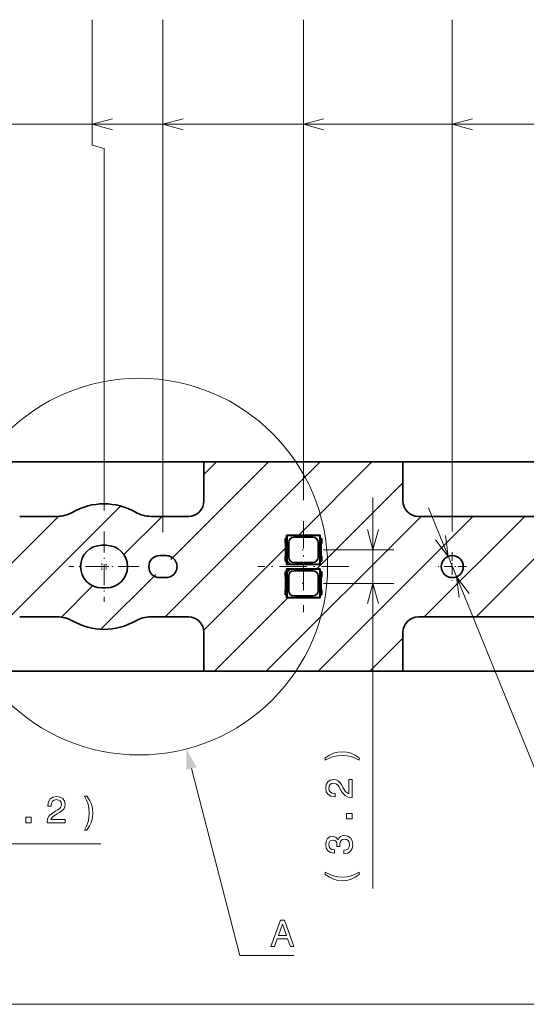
# Model space of a CAD drawing. Extents: x 0 to 420, y 0 to 297.
# Tile 7 of 22: x 88 to 136, y 107 to 201. Entities that reach past the tile are written whole.
import ezdxf

# ---------------------------------------------------------------- set-up
doc = ezdxf.new("R2010")
doc.units = 0
doc.linetypes.add('DASHDOT', pattern=[18.5, 12, -3, 0.5, -3])

msp = doc.modelspace()

# ---------------------------------------------------------------- linework, layer by layer
at = {"color": 7, "lineweight": 13}
for p, q in [((94.574997, 188.767517), (94.574997, 200.767517)), ((101.324997, 151.800003), (101.324997, 200.767517)), ((114.75, 154.843552), (114.75, 200.767517)), ((128.975006, 151.865005), (128.975006, 200.767517)), ((76.650002, 190.767517), (208.5, 190.767517)), ((94.574997, 190.767517), (208.5, 190.767517)), ((101.324997, 190.767517), (208.5, 190.767517)), ((114.75, 190.767517), (208.5, 190.767517)), ((128.975006, 190.767517), (208.5, 190.767517)), ((95.699997, 188.46608), (94.574997, 188.767517)), ((95.699997, 153.860748), (95.699997, 188.46608)), ((101.548485, 143.699997), (116.348488, 158.5)), ((102.067993, 149.16925), (111.398743, 158.5)), ((105.25, 157.30101), (106.44899, 158.5)), ((114.298233, 151.5), (121.298233, 158.5)), ((116.047981, 148.300003), (124.25, 156.502014)), ((121.395035, 117.720894), (121.395035, 155.100006)), ((81.499245, 138.5), (97.285751, 154.286514)), ((126.691689, 154.102585), (142.280045, 115.853287)), ((76.5495, 138.5), (91.352921, 153.303421)), ((97.591606, 149.642609), (101.248993, 153.300003)), ((111.197723, 138.5), (125.997726, 153.300003)), ((116.147476, 138.5), (130.947479, 153.300003)), ((126.297226, 143.699997), (135.897217, 153.300003)), ((131.246979, 143.699997), (140.84697, 153.300003)), ((105.231644, 142.433411), (113.050003, 150.25177)), ((116.682884, 150.100006), (123.395035, 150.100006)), ((95.406052, 142.507309), (100.655777, 147.757034)), ((116.682884, 146.899994), (123.395035, 146.899994)), ((91.620789, 143.671799), (94.61116, 146.66217)), ((106.247986, 138.5), (113.247986, 145.5)), ((121.097229, 138.5), (124.25, 141.652771)), ((70.050003, 122.008675), (95.395432, 122.008675)), ((59.650002, 106.667908), (360.350006, 106.667908))]:
    msp.add_line(p, q, dxfattribs=at)
at = {"color": 7, "lineweight": 35}
for p, q in [((86.150002, 158.5), (105.25, 158.5)), ((105.25, 158.5), (105.25, 154.800003)), ((105.25, 158.5), (124.25, 158.5)), ((124.25, 154.800003), (124.25, 158.5)), ((124.25, 158.5), (143.350006, 158.5)), ((105.25, 154.800003), (105.25, 154.791412)), ((124.25, 154.791412), (124.25, 154.800003)), ((87.650002, 153.300003), (87.641418, 153.300003)), ((88.994003, 153.300003), (87.650002, 153.300003)), ((91.211113, 153.300003), (88.994003, 153.300003)), ((102.406006, 153.300003), (100.188889, 153.300003)), ((103.75, 153.300003), (102.406006, 153.300003)), ((103.758591, 153.300003), (103.75, 153.300003)), ((125.75, 153.300003), (125.741417, 153.300003)), ((141.850006, 153.300003), (125.75, 153.300003)), ((113, 151.190002), (113.163101, 151.190002)), ((113, 151.190002), (113, 150.772964)), ((113.050003, 150.640671), (113.050003, 149.559326)), ((113.150002, 151.190002), (113.150002, 151.5)), ((116.350006, 151.5), (113.150002, 151.5)), ((113.150002, 151.5), (113.184067, 151.465942)), ((113.163101, 151.190002), (113.163101, 149.009995)), ((116.315933, 151.465942), (113.184067, 151.465942)), ((113.184067, 149.057053), (113.184067, 151.465942)), ((113.345093, 149.395004), (113.345093, 150.804993)), ((115.654999, 151.304916), (113.845001, 151.304916)), ((116.154907, 150.804993), (116.154907, 149.395004)), ((116.350006, 151.5), (116.315933, 151.465942)), ((116.315933, 151.465942), (116.315933, 148.73407)), ((116.336899, 149.009995), (116.336899, 151.190002)), ((116.5, 151.190002), (116.336899, 151.190002)), ((116.350006, 151.5), (116.350006, 151.190002)), ((116.449997, 150.640671), (116.449997, 149.559326)), ((116.5, 151.190002), (116.5, 150.772964)), ((95.499954, 150.541702), (95.899834, 150.541687)), ((101.625, 149.550003), (101.025002, 149.550003)), ((113, 149.427032), (113, 149.009995)), ((113.163101, 149.009995), (113, 149.009995)), ((113.150002, 148.699997), (113.150002, 149.009995)), ((113.150002, 148.699997), (113.173584, 148.723587)), ((113.150002, 148.699997), (116.350006, 148.699997)), ((113.184067, 149.057053), (113.173584, 149.01767)), ((113.173584, 148.723587), (113.173584, 149.01767)), ((113.173584, 149.01767), (113.467667, 148.723587)), ((113.173584, 148.723587), (113.467667, 148.723587)), ((113.507065, 148.73407), (113.184067, 149.057053)), ((113.467667, 148.723587), (113.507065, 148.73407)), ((113.507065, 148.73407), (116.315933, 148.73407)), ((113.845001, 148.895096), (115.654999, 148.895096)), ((116.350006, 148.699997), (116.315933, 148.73407)), ((116.336899, 149.009995), (116.5, 149.009995)), ((116.350006, 149.009995), (116.350006, 148.699997)), ((116.5, 149.427032), (116.5, 149.009995)), ((113.163101, 147.990005), (113, 147.990005)), ((113, 147.990005), (113, 147.572968)), ((113.150002, 147.990005), (113.150002, 148.300003)), ((113.150002, 148.300003), (116.350006, 148.300003)), ((113.150002, 148.300003), (113.173584, 148.276413)), ((113.163101, 147.990005), (113.163101, 145.809998)), ((113.173584, 148.276413), (113.467667, 148.276413)), ((113.173584, 147.98233), (113.173584, 148.276413)), ((113.173584, 147.98233), (113.467667, 148.276413)), ((113.184067, 147.942947), (113.173584, 147.98233)), ((113.507065, 148.26593), (113.184067, 147.942947)), ((113.184067, 145.534058), (113.184067, 147.942947)), ((113.467667, 148.276413), (113.507065, 148.26593)), ((113.507065, 148.26593), (116.315933, 148.26593)), ((113.845001, 148.104904), (115.654999, 148.104904)), ((116.350006, 148.300003), (116.315933, 148.26593)), ((116.315933, 148.26593), (116.315933, 145.534058)), ((116.336899, 145.809998), (116.336899, 147.990005)), ((116.336899, 147.990005), (116.5, 147.990005)), ((116.350006, 148.300003), (116.350006, 147.990005)), ((116.5, 147.990005), (116.5, 147.572968)), ((101.025002, 147.449997), (101.625, 147.449997)), ((113.050003, 147.440674), (113.050003, 146.359329)), ((113.345093, 146.195007), (113.345093, 147.604996)), ((116.154907, 147.604996), (116.154907, 146.195007)), ((116.449997, 147.440674), (116.449997, 146.359329)), ((95.900047, 146.458298), (95.500122, 146.458282)), ((113, 146.227036), (113, 145.809998)), ((116.5, 146.227036), (116.5, 145.809998)), ((113, 145.809998), (113.163101, 145.809998)), ((113.150002, 145.5), (113.150002, 145.809998)), ((113.150002, 145.5), (113.184067, 145.534058)), ((116.350006, 145.5), (113.150002, 145.5)), ((116.315933, 145.534058), (113.184067, 145.534058)), ((115.654999, 145.695084), (113.845001, 145.695084)), ((116.350006, 145.5), (116.315933, 145.534058)), ((116.5, 145.809998), (116.336899, 145.809998)), ((116.350006, 145.809998), (116.350006, 145.5)), ((87.641418, 143.699997), (87.650002, 143.699997)), ((87.650002, 143.699997), (88.994003, 143.699997)), ((88.994003, 143.699997), (91.211113, 143.699997)), ((100.188889, 143.699997), (102.406006, 143.699997)), ((102.406006, 143.699997), (103.75, 143.699997)), ((103.75, 143.699997), (103.758591, 143.699997)), ((125.75, 143.699997), (125.741417, 143.699997)), ((141.850006, 143.699997), (125.75, 143.699997)), ((105.25, 142.208588), (105.250031, 142.014771)), ((124.25, 142.208588), (124.25, 142.199997)), ((124.25, 142.199997), (124.25, 138.5)), ((105.250031, 142.014771), (105.250031, 138.5)), ((105.250031, 138.5), (86.150002, 138.5)), ((105.250031, 138.5), (124.25, 138.5)), ((143.350006, 138.5), (124.25, 138.5))]:
    msp.add_line(p, q, dxfattribs=at)
at = {"color": 7, "linetype": 'DASHDOT', "lineweight": 13, "ltscale": 0.217178}
for p, q in [((114.75, 152.843552), (114.75, 144.156448)), ((119.093552, 148.5), (110.406448, 148.5))]:
    msp.add_line(p, q, dxfattribs=at)
at = {"color": 7, "linetype": 'DASHDOT', "lineweight": 13, "ltscale": 0.168037}
for p, q in [((95.699997, 151.860748), (95.699997, 145.139267)), ((99.060738, 148.5), (92.339256, 148.5))]:
    msp.add_line(p, q, dxfattribs=at)
at = {"color": 7, "linetype": 'DASHDOT', "lineweight": 13, "ltscale": 0.06825}
for p, q in [((128.975006, 149.865005), (128.975006, 147.134995)), ((130.339996, 148.5), (127.610001, 148.5))]:
    msp.add_line(p, q, dxfattribs=at)
at = {"color": 7, "linetype": 'DASHDOT', "lineweight": 13, "ltscale": 0.015119}
for p, q in [((95.500168, 148.802368), (95.500168, 148.197601)), ((95.802551, 148.499985), (95.197784, 148.499985))]:
    msp.add_line(p, q, dxfattribs=at)
at = {"color": 7, "linetype": 'DASHDOT', "lineweight": 13, "ltscale": 0.013444}
for p, q in [((95.899826, 148.76889), (95.899826, 148.23114)), ((96.168701, 148.500015), (95.630951, 148.500015))]:
    msp.add_line(p, q, dxfattribs=at)
at = {"color": 7, "lineweight": 13}
for points in [[(96.506851, 191.285156), (94.574997, 190.767517), (96.506851, 190.249878)], [(103.256851, 191.285156), (101.324997, 190.767517), (103.256851, 190.249878)], [(116.681854, 191.285156), (114.75, 190.767517), (116.681854, 190.249878)], [(130.90686, 191.285156), (128.975006, 190.767517), (130.90686, 190.249878)], [(120.877396, 152.031845), (121.395035, 150.100006), (121.912674, 152.031845)], [(127.37027, 151.065979), (128.57872, 149.472351), (128.328979, 151.456696)], [(121.912674, 144.968155), (121.395035, 146.899994), (120.877396, 144.968155)], [(130.579727, 145.934021), (129.371277, 147.527649), (129.621017, 145.543304)], [(104.047653, 129.202087), (108.662323, 111.344681), (113.83091, 111.344681)]]:
    msp.add_lwpolyline(points, dxfattribs=at)
for points in [[(120.090279, 130.220169), (119.694031, 130.479538), (119.301376, 130.663254), (118.894318, 130.771332), (118.462036, 130.807343), (118.033363, 130.771332), (117.622696, 130.663254), (117.230049, 130.479538), (116.833794, 130.220169), (116.833794, 129.993225), (117.215637, 130.194962), (117.619095, 130.33905), (118.036964, 130.425507), (118.462036, 130.457932), (118.887108, 130.425507), (119.308578, 130.33905), (119.708435, 130.19136), (120.090279, 129.993225)], [(119.395035, 126.431992), (119.395035, 128.150299), (119.085236, 128.150299), (119.085236, 126.792221), (118.915924, 126.867874), (118.775436, 126.997551), (118.519676, 127.397408), (118.411606, 127.609947), (118.256706, 127.847702), (118.076591, 128.016998), (117.864059, 128.114273), (117.622696, 128.150299), (117.320107, 128.08905), (117.082352, 127.919739), (116.931061, 127.660378), (116.877022, 127.325363), (116.938263, 126.979538), (117.107574, 126.716576), (117.377747, 126.547264), (117.734375, 126.489624), (117.784805, 126.489624), (117.784805, 126.817436), (117.755981, 126.817436), (117.511032, 126.849861), (117.330917, 126.947121), (117.215637, 127.10202), (117.17601, 127.30735), (117.212036, 127.516281), (117.302094, 127.671188), (117.442581, 127.772049), (117.619095, 127.808075), (117.784805, 127.782852), (117.925293, 127.714417), (118.047775, 127.599136), (118.155838, 127.440636), (118.271118, 127.228104), (118.494461, 126.875076), (118.732208, 126.626518), (119.020393, 126.478821), (119.384232, 126.431992)], [(90.263588, 124.008675), (91.981888, 124.008675), (91.981888, 124.318474), (90.623817, 124.318474), (90.699463, 124.487778), (90.829147, 124.628273), (91.229004, 124.884033), (91.441544, 124.992104), (91.679291, 125.147003), (91.848602, 125.327118), (91.945862, 125.539658), (91.981888, 125.781006), (91.920647, 126.083603), (91.751343, 126.32135), (91.491974, 126.472656), (91.15696, 126.526688), (90.811142, 126.465446), (90.548172, 126.296143), (90.37886, 126.02597), (90.321228, 125.669342), (90.321228, 125.618904), (90.649033, 125.618904), (90.649033, 125.64772), (90.681458, 125.892685), (90.778717, 126.0728), (90.933617, 126.188065), (91.138947, 126.227692), (91.347885, 126.191673), (91.502777, 126.101616), (91.603645, 125.961121), (91.639671, 125.784607), (91.614456, 125.618904), (91.546005, 125.478416), (91.430733, 125.355934), (91.272232, 125.247864), (91.0597, 125.132591), (90.706673, 124.909248), (90.458115, 124.671501), (90.310417, 124.383316), (90.263588, 124.019485)], [(94.051773, 123.313431), (94.311142, 123.709686), (94.494858, 124.102333), (94.602928, 124.509399), (94.638947, 124.941673), (94.602928, 125.370346), (94.494858, 125.781006), (94.311142, 126.17366), (94.051773, 126.569916), (93.824829, 126.569916), (94.026558, 126.188065), (94.170647, 125.784607), (94.257103, 125.366745), (94.28952, 124.941673), (94.257103, 124.516602), (94.170647, 124.095131), (94.022957, 123.695274), (93.824829, 123.313431)], [(88.225403, 124.008675), (88.722519, 124.008675), (88.722519, 124.545418), (88.225403, 124.545418)], [(119.395035, 124.393806), (119.395035, 124.890923), (118.858292, 124.890923), (118.858292, 124.393806)], [(118.609734, 121.065994), (118.634949, 121.065994), (118.980774, 121.123634), (119.240135, 121.292938), (119.405838, 121.559509), (119.467079, 121.912537), (119.405838, 122.287178), (119.247345, 122.568161), (118.995178, 122.748276), (118.670975, 122.81311), (118.458435, 122.784294), (118.285522, 122.705048), (118.152237, 122.575363), (118.054977, 122.402451), (117.860451, 122.636597), (117.550659, 122.719452), (117.269676, 122.665421), (117.057144, 122.510521), (116.923859, 122.258362), (116.877022, 121.912537), (116.934662, 121.588333), (117.093163, 121.339767), (117.345322, 121.177666), (117.680336, 121.123634), (117.705551, 121.123634), (117.705551, 121.444237), (117.475006, 121.473053), (117.309296, 121.566711), (117.208435, 121.71801), (117.172409, 121.93055), (117.201233, 122.117867), (117.276878, 122.254761), (117.399353, 122.337608), (117.565063, 122.370026), (117.741577, 122.337608), (117.860451, 122.251152), (117.932495, 122.099854), (117.954117, 121.894524), (117.950516, 121.754036), (118.235092, 121.754036), (118.22789, 121.93055), (118.260307, 122.157494), (118.346764, 122.326805), (118.487259, 122.427666), (118.670975, 122.463692), (118.879906, 122.424065), (119.034805, 122.319595), (119.132065, 122.153893), (119.16449, 121.934151), (119.128464, 121.707207), (119.020393, 121.541504), (118.847488, 121.437035), (118.609734, 121.397408)], [(120.090279, 119.068161), (120.090279, 119.295105), (119.708435, 119.089767), (119.308578, 118.945679), (118.887108, 118.855621), (118.462036, 118.826805), (118.036964, 118.855621), (117.619095, 118.945679), (117.215637, 119.089767), (116.833794, 119.295105), (116.833794, 119.068161), (117.230049, 118.805191), (117.622696, 118.621475), (118.033363, 118.513405), (118.462036, 118.48098), (118.894318, 118.513405), (119.301376, 118.621475), (119.694031, 118.805191)], [(111.65152, 112.194824), (111.982925, 112.194824), (112.245895, 112.929695), (113.243736, 112.929695), (113.506706, 112.194824), (113.845322, 112.194824), (112.930336, 114.698425), (112.562897, 114.698425)], [(112.361168, 113.235893), (112.74662, 114.338196), (113.132065, 113.235893)]]:
    msp.add_lwpolyline(points, close=True, dxfattribs=at)
msp.add_circle((99.060738, 148.5), 18, dxfattribs=at)
at = {"color": 7, "lineweight": 35}
msp.add_circle((128.975006, 148.5), 1.05, dxfattribs=at)
for centre, radius, start, end in [((95.699997, 148.499313), 6.000597, 60.069847, 119.930158), ((103.749954, 154.800049), 1.500072, 270.329759, 359.670241), ((125.750046, 154.800049), 1.500072, 180.329757, 269.670243), ((91.211143, 156.295761), 2.995768, 269.999383, 299.934046), ((100.188858, 156.295761), 2.995768, 240.065949, 270.000612), ((112.850006, 150.640671), 0.2, 0, 41.40962), ((113.845459, 150.80455), 0.500201, 90.052185, 179.948123), ((115.654549, 150.80455), 0.500201, 0.052185, 89.948114), ((116.650002, 150.640671), 0.2, 138.590385, 180.000005), ((95.500168, 148.499985), 2.041589, 90.005993, 270.002169), ((95.899826, 148.500015), 2.041596, 270.006247, 89.999845), ((101.025002, 148.5), 1.05, 90.000003, 269.999997), ((101.625, 148.5), 1.05, 269.999997, 90.000003), ((112.850006, 149.559326), 0.2, 318.59038, 360), ((113.845459, 149.395462), 0.500201, 180.052191, 269.948115), ((115.654541, 149.395447), 0.500201, 270.052187, 359.948116), ((116.650002, 149.559326), 0.2, 179.999995, 221.409615), ((113.845459, 147.604538), 0.500201, 90.051885, 179.947809), ((115.654541, 147.604553), 0.500201, 0.051884, 89.947813), ((112.850006, 147.440674), 0.2, 0, 41.40962), ((116.650002, 147.440674), 0.2, 138.590385, 179.999995), ((112.850006, 146.359329), 0.2, 318.59038, 360), ((113.845459, 146.19545), 0.500201, 180.051877, 269.947815), ((115.654549, 146.19545), 0.500201, 270.051886, 359.947815), ((116.650002, 146.359329), 0.2, 179.999995, 221.409615), ((91.211143, 140.704239), 2.995768, 60.065954, 90.000617), ((95.699997, 148.500687), 6.000597, 240.069842, 299.930153), ((100.188858, 140.704239), 2.995768, 89.999388, 119.934051), ((103.749954, 142.199951), 1.500072, 0.329759, 89.670241), ((125.750046, 142.199951), 1.500072, 90.329757, 179.670243)]:
    msp.add_arc(centre, radius, start, end, dxfattribs=at)
at = {"color": 7, "lineweight": 5}
for p in [(114.682884, 150.100006), (95.699997, 148.5), (114.682884, 146.899994)]:
    msp.add_point(p, dxfattribs=at)
at = {"color": 7, "lineweight": 13}
msp.add_solid([(104.548828, 129.331604), (103.564308, 131.072495), (103.546478, 129.072571)], dxfattribs=at)

doc.saveas('drawing.dxf')
